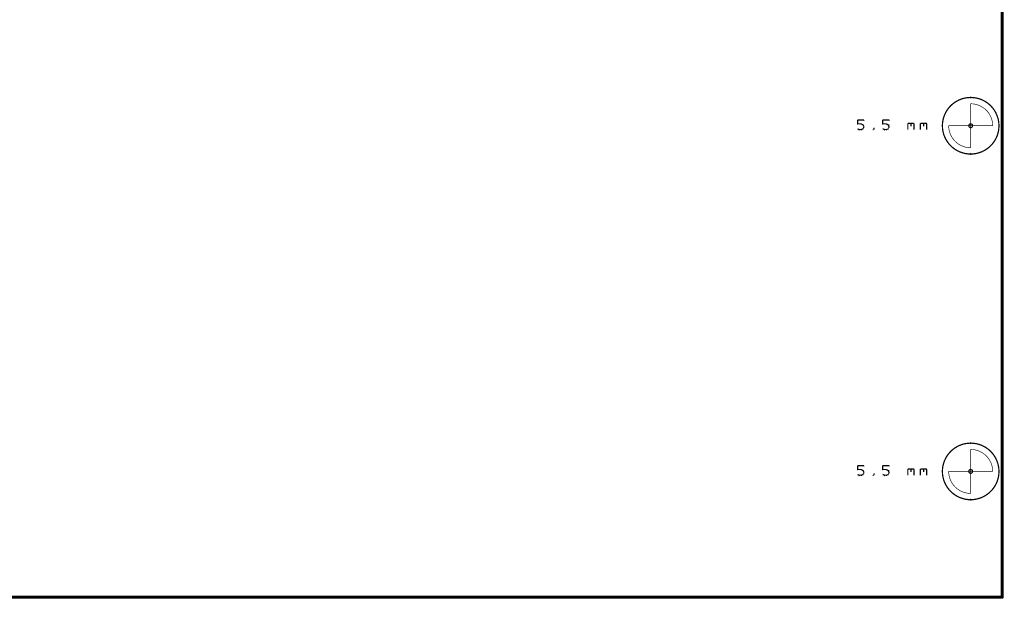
# Model space of a CAD drawing. Extents: x 178 to 725, y 26 to 878.
# Tile 39 of 93: x 506 to 663, y 42 to 134. Entities that reach past the tile are written whole.
import ezdxf

# ---------------------------------------------------------------- set-up
doc = ezdxf.new("R2010")
doc.units = 0
doc.layers.get('0').update_dxf_attribs({"linetype": 'CONTINUOUS'})
for name, color, linetype in [('COPPER', 3, 'CONTINUOUS'), ('DIMENSIONS', 2, 'CONTINUOUS'), ('DRAWING', 4, 'CONTINUOUS'), ('OUTLINES', 1, 'CONTINUOUS')]:
    doc.layers.add(name, color=color, linetype=linetype)

# ---------------------------------------------------------------- blocks, each defined once
blk = doc.blocks.new('VIA')
at = {"const_width": 0.2}
blk.add_lwpolyline([(-0.3, 0, 1), (0.3, 0, 1)], format="xyb", close=True, dxfattribs=at)

msp = doc.modelspace()

# ---------------------------------------------------------------- linework, layer by layer
at = {"layer": 'DRAWING', "color": 2}
for points in [[(242.5, 42, 0.5, 0.5, 0), (662.5, 42, 0, 0, 0), (662.5, 42, 0.3, 0.3, 0), (662.5, 41.9, 0.3, 0.3, 1), (662.5, 42.1, 0, 0, 0), (662.4, 42, 0.3, 0.3, 1), (662.6, 42, 0, 0, 0), (662.5, 42, 0, 0, 0), (662.5, 42, 0.5, 0.5, 0), (662.5, 192, 0, 0, 0), (662.5, 192, 0.3, 0.3, 0), (662.6, 192, 0.3, 0.3, 1), (662.4, 192, 0, 0, 0), (662.5, 191.9, 0.3, 0.3, 1), (662.5, 192.1, 0, 0, 0), (662.5, 192, 0, 0, 0), (662.5, 192, 0.5, 0.5, 0), (242.5, 192, 0, 0, 0)], [(639.5, 117.9, 0.1, 0.1, 1), (639.5, 117.8, 0, 0, 0), (639.5, 117.9, 0, 0, 0), (639.5, 117.9, 0.2, 0.2, 0), (640.5, 117.9, 0.2, 0.2, 0), (640.5, 117.9, 0, 0, 0), (640.5, 117.9, 0.1, 0.1, 0), (640.5, 117.8, 0.1, 0.1, 1), (640.5, 117.9, 0, 0, 0)], [(639.5, 117.3, 0.1, 0.1, 1), (639.5, 117.3, 0, 0, 0), (639.5, 117.3, 0, 0, 0), (639.5, 117.3, 0.2, 0.2, 0), (639.5, 117.9, 0.2, 0.2, 0), (639.5, 117.9, 0, 0, 0), (639.5, 117.9, 0.1, 0.1, 0), (639.5, 117.9, 0.1, 0.1, 1), (639.5, 117.9, 0, 0, 0)], [(643.5, 117.9, 0.1, 0.1, 1), (643.5, 117.8, 0, 0, 0), (643.5, 117.9, 0, 0, 0), (643.5, 117.9, 0.2, 0.2, 0), (644.5, 117.9, 0.2, 0.2, 0), (644.5, 117.9, 0, 0, 0), (644.5, 117.9, 0.1, 0.1, 0), (644.5, 117.8, 0.1, 0.1, 1), (644.5, 117.9, 0, 0, 0)], [(643.5, 117.3, 0.1, 0.1, 1), (643.5, 117.3, 0, 0, 0), (643.5, 117.3, 0, 0, 0), (643.5, 117.3, 0.2, 0.2, 0), (643.5, 117.9, 0.2, 0.2, 0), (643.5, 117.9, 0, 0, 0), (643.5, 117.9, 0.1, 0.1, 0), (643.5, 117.9, 0.1, 0.1, 1), (643.5, 117.9, 0, 0, 0)], [(647.5, 117.3, 0.1, 0.1, 1), (647.5, 117.2, 0, 0, 0), (647.5, 117.3, 0, 0, 0), (647.5, 117.3, 0.2, 0.2, 0), (647.6, 117.4, 0.2, 0.2, 0), (647.6, 117.4, 0, 0, 0), (647.6, 117.4, 0.1, 0.1, 0), (647.7, 117.3, 0.1, 0.1, 1), (647.6, 117.4, 0, 0, 0)], [(647.5, 116.4, 0.1, 0.1, 1), (647.5, 116.4, 0, 0, 0), (647.5, 116.4, 0, 0, 0), (647.5, 116.4, 0.2, 0.2, 0), (647.5, 117.4, 0.2, 0.2, 0), (647.5, 117.4, 0, 0, 0), (647.5, 117.4, 0.1, 0.1, 0), (647.5, 117.4, 0.1, 0.1, 1), (647.5, 117.4, 0, 0, 0)], [(647.6, 117.4, 0.1, 0.1, 1), (647.6, 117.3, 0, 0, 0), (647.6, 117.4, 0, 0, 0), (647.6, 117.4, 0.2, 0.2, 0), (647.9, 117.4, 0.2, 0.2, 0), (647.9, 117.4, 0, 0, 0), (647.9, 117.4, 0.1, 0.1, 0), (647.9, 117.3, 0.1, 0.1, 1), (647.9, 117.4, 0, 0, 0)], [(647.9, 117.4, 0.1, 0.1, 1), (647.8, 117.3, 0, 0, 0), (647.9, 117.4, 0, 0, 0), (647.9, 117.4, 0.2, 0.2, 0), (648, 117.3, 0.2, 0.2, 0), (648, 117.3, 0, 0, 0), (648, 117.3, 0.1, 0.1, 0), (648, 117.2, 0.1, 0.1, 1), (648, 117.3, 0, 0, 0)], [(648, 117.3, 0.1, 0.1, 1), (648, 117.2, 0, 0, 0), (648, 117.3, 0, 0, 0), (648, 117.3, 0.2, 0.2, 0), (648.1, 117.4, 0.2, 0.2, 0), (648.1, 117.4, 0, 0, 0), (648.1, 117.4, 0.1, 0.1, 0), (648.2, 117.3, 0.1, 0.1, 1), (648.1, 117.4, 0, 0, 0)], [(648.1, 117.4, 0.1, 0.1, 1), (648.1, 117.3, 0, 0, 0), (648.1, 117.4, 0, 0, 0), (648.1, 117.4, 0.2, 0.2, 0), (648.4, 117.4, 0.2, 0.2, 0), (648.4, 117.4, 0, 0, 0), (648.4, 117.4, 0.1, 0.1, 0), (648.4, 117.3, 0.1, 0.1, 1), (648.4, 117.4, 0, 0, 0)], [(648.4, 117.4, 0.1, 0.1, 1), (648.3, 117.3, 0, 0, 0), (648.4, 117.4, 0, 0, 0), (648.4, 117.4, 0.2, 0.2, 0), (648.5, 117.3, 0.2, 0.2, 0), (648.5, 117.3, 0, 0, 0), (648.5, 117.3, 0.1, 0.1, 0), (648.5, 117.2, 0.1, 0.1, 1), (648.5, 117.3, 0, 0, 0)], [(649.5, 117.3, 0.1, 0.1, 1), (649.5, 117.2, 0, 0, 0), (649.5, 117.3, 0, 0, 0), (649.5, 117.3, 0.2, 0.2, 0), (649.6, 117.4, 0.2, 0.2, 0), (649.6, 117.4, 0, 0, 0), (649.6, 117.4, 0.1, 0.1, 0), (649.7, 117.3, 0.1, 0.1, 1), (649.6, 117.4, 0, 0, 0)], [(649.5, 116.4, 0.1, 0.1, 1), (649.5, 116.4, 0, 0, 0), (649.5, 116.4, 0, 0, 0), (649.5, 116.4, 0.2, 0.2, 0), (649.5, 117.4, 0.2, 0.2, 0), (649.5, 117.4, 0, 0, 0), (649.5, 117.4, 0.1, 0.1, 0), (649.5, 117.4, 0.1, 0.1, 1), (649.5, 117.4, 0, 0, 0)], [(649.6, 117.4, 0.1, 0.1, 1), (649.6, 117.3, 0, 0, 0), (649.6, 117.4, 0, 0, 0), (649.6, 117.4, 0.2, 0.2, 0), (649.9, 117.4, 0.2, 0.2, 0), (649.9, 117.4, 0, 0, 0), (649.9, 117.4, 0.1, 0.1, 0), (649.9, 117.3, 0.1, 0.1, 1), (649.9, 117.4, 0, 0, 0)], [(649.9, 117.4, 0.1, 0.1, 1), (649.8, 117.3, 0, 0, 0), (649.9, 117.4, 0, 0, 0), (649.9, 117.4, 0.2, 0.2, 0), (650, 117.3, 0.2, 0.2, 0), (650, 117.3, 0, 0, 0), (650, 117.3, 0.1, 0.1, 0), (650, 117.2, 0.1, 0.1, 1), (650, 117.3, 0, 0, 0)], [(650, 117.3, 0.1, 0.1, 1), (650, 117.2, 0, 0, 0), (650, 117.3, 0, 0, 0), (650, 117.3, 0.2, 0.2, 0), (650.1, 117.4, 0.2, 0.2, 0), (650.1, 117.4, 0, 0, 0), (650.1, 117.4, 0.1, 0.1, 0), (650.2, 117.3, 0.1, 0.1, 1), (650.1, 117.4, 0, 0, 0)], [(650.1, 117.4, 0.1, 0.1, 1), (650.1, 117.3, 0, 0, 0), (650.1, 117.4, 0, 0, 0), (650.1, 117.4, 0.2, 0.2, 0), (650.4, 117.4, 0.2, 0.2, 0), (650.4, 117.4, 0, 0, 0), (650.4, 117.4, 0.1, 0.1, 0), (650.4, 117.3, 0.1, 0.1, 1), (650.4, 117.4, 0, 0, 0)], [(650.4, 117.4, 0.1, 0.1, 1), (650.3, 117.3, 0, 0, 0), (650.4, 117.4, 0, 0, 0), (650.4, 117.4, 0.2, 0.2, 0), (650.5, 117.3, 0.2, 0.2, 0), (650.5, 117.3, 0, 0, 0), (650.5, 117.3, 0.1, 0.1, 0), (650.5, 117.2, 0.1, 0.1, 1), (650.5, 117.3, 0, 0, 0)], [(640.1, 117.2, 0.1, 0.1, 1), (640.1, 117.3, 0, 0, 0), (640.1, 117.3, 0, 0, 0), (640.1, 117.3, 0.2, 0.2, 0), (639.5, 117.3, 0.2, 0.2, 0), (639.5, 117.3, 0, 0, 0), (639.5, 117.3, 0.1, 0.1, 0), (639.5, 117.3, 0.1, 0.1, 1), (639.5, 117.2, 0, 0, 0)], [(639.5, 116.5, 0.1, 0.1, 1), (639.5, 116.5, 0, 0, 0), (639.5, 116.5, 0, 0, 0), (639.5, 116.5, 0.2, 0.2, 0), (639.8, 116.4, 0.2, 0.2, 0), (639.8, 116.4, 0, 0, 0), (639.8, 116.4, 0.1, 0.1, 0), (639.7, 116.3, 0.1, 0.1, 1), (639.8, 116.4, 0, 0, 0)], [(639.8, 116.4, 0.1, 0.1, 1), (639.8, 116.3, 0, 0, 0), (639.8, 116.4, 0, 0, 0), (639.8, 116.4, 0.2, 0.2, 0), (640.1, 116.4, 0.2, 0.2, 0), (640.1, 116.4, 0, 0, 0), (640.1, 116.4, 0.1, 0.1, 0), (640.1, 116.3, 0.1, 0.1, 1), (640.1, 116.4, 0, 0, 0)], [(640.4, 117.1, 0.1, 0.1, 1), (640.4, 117.2, 0, 0, 0), (640.4, 117.1, 0, 0, 0), (640.4, 117.1, 0.2, 0.2, 0), (640.1, 117.3, 0.2, 0.2, 0), (640.1, 117.3, 0, 0, 0), (640.1, 117.3, 0.1, 0.1, 0), (640.1, 117.3, 0.1, 0.1, 1), (640.1, 117.2, 0, 0, 0)], [(640.1, 116.4, 0.1, 0.1, 1), (640.1, 116.3, 0, 0, 0), (640.1, 116.4, 0, 0, 0), (640.1, 116.4, 0.2, 0.2, 0), (640.4, 116.5, 0.2, 0.2, 0), (640.4, 116.5, 0, 0, 0), (640.4, 116.5, 0.1, 0.1, 0), (640.4, 116.5, 0.1, 0.1, 1), (640.4, 116.5, 0, 0, 0)], [(640.3, 116.5, 0.1, 0.1, 1), (640.4, 116.5, 0, 0, 0), (640.4, 116.5, 0, 0, 0), (640.4, 116.5, 0.2, 0.2, 0), (640.5, 116.8, 0.2, 0.2, 0), (640.5, 116.8, 0, 0, 0), (640.5, 116.8, 0.1, 0.1, 0), (640.5, 116.7, 0.1, 0.1, 1), (640.5, 116.8, 0, 0, 0)], [(640.5, 116.9, 0.1, 0.1, 1), (640.5, 116.9, 0, 0, 0), (640.5, 116.9, 0, 0, 0), (640.5, 116.9, 0.2, 0.2, 0), (640.4, 117.1, 0.2, 0.2, 0), (640.4, 117.1, 0, 0, 0), (640.4, 117.1, 0.1, 0.1, 0), (640.4, 117.1, 0.1, 0.1, 1), (640.3, 117.1, 0, 0, 0)], [(640.5, 116.8, 0.1, 0.1, 1), (640.5, 116.8, 0, 0, 0), (640.5, 116.8, 0, 0, 0), (640.5, 116.8, 0.2, 0.2, 0), (640.5, 116.9, 0.2, 0.2, 0), (640.5, 116.9, 0, 0, 0), (640.5, 116.9, 0.1, 0.1, 0), (640.5, 116.9, 0.1, 0.1, 1), (640.5, 116.9, 0, 0, 0)], [(642, 116.4, 0.1, 0.1, 1), (642, 116.3, 0, 0, 0), (642, 116.4, 0, 0, 0), (642, 116.4, 0.2, 0.2, 0), (642.1, 116.5, 0.2, 0.2, 0), (642.1, 116.5, 0, 0, 0), (642.1, 116.5, 0.1, 0.1, 0), (642.2, 116.5, 0.1, 0.1, 1), (642.1, 116.5, 0, 0, 0)], [(642.1, 116.5, 0.1, 0.1, 1), (642.2, 116.5, 0, 0, 0), (642.1, 116.5, 0, 0, 0), (642.1, 116.5, 0.2, 0.2, 0), (642.1, 116.6, 0.2, 0.2, 0), (642.1, 116.6, 0, 0, 0), (642.1, 116.6, 0.1, 0.1, 0), (642.2, 116.6, 0.1, 0.1, 1), (642.1, 116.6, 0, 0, 0)], [(644.1, 117.2, 0.1, 0.1, 1), (644.1, 117.3, 0, 0, 0), (644.1, 117.3, 0, 0, 0), (644.1, 117.3, 0.2, 0.2, 0), (643.5, 117.3, 0.2, 0.2, 0), (643.5, 117.3, 0, 0, 0), (643.5, 117.3, 0.1, 0.1, 0), (643.5, 117.3, 0.1, 0.1, 1), (643.5, 117.2, 0, 0, 0)], [(643.5, 116.5, 0.1, 0.1, 1), (643.5, 116.5, 0, 0, 0), (643.5, 116.5, 0, 0, 0), (643.5, 116.5, 0.2, 0.2, 0), (643.8, 116.4, 0.2, 0.2, 0), (643.8, 116.4, 0, 0, 0), (643.8, 116.4, 0.1, 0.1, 0), (643.7, 116.3, 0.1, 0.1, 1), (643.8, 116.4, 0, 0, 0)], [(643.8, 116.4, 0.1, 0.1, 1), (643.8, 116.3, 0, 0, 0), (643.8, 116.4, 0, 0, 0), (643.8, 116.4, 0.2, 0.2, 0), (644.1, 116.4, 0.2, 0.2, 0), (644.1, 116.4, 0, 0, 0), (644.1, 116.4, 0.1, 0.1, 0), (644.1, 116.3, 0.1, 0.1, 1), (644.1, 116.4, 0, 0, 0)], [(644.4, 117.1, 0.1, 0.1, 1), (644.4, 117.2, 0, 0, 0), (644.4, 117.1, 0, 0, 0), (644.4, 117.1, 0.2, 0.2, 0), (644.1, 117.3, 0.2, 0.2, 0), (644.1, 117.3, 0, 0, 0), (644.1, 117.3, 0.1, 0.1, 0), (644.1, 117.3, 0.1, 0.1, 1), (644.1, 117.2, 0, 0, 0)], [(644.1, 116.4, 0.1, 0.1, 1), (644.1, 116.3, 0, 0, 0), (644.1, 116.4, 0, 0, 0), (644.1, 116.4, 0.2, 0.2, 0), (644.4, 116.5, 0.2, 0.2, 0), (644.4, 116.5, 0, 0, 0), (644.4, 116.5, 0.1, 0.1, 0), (644.4, 116.5, 0.1, 0.1, 1), (644.4, 116.5, 0, 0, 0)], [(644.3, 116.5, 0.1, 0.1, 1), (644.4, 116.5, 0, 0, 0), (644.4, 116.5, 0, 0, 0), (644.4, 116.5, 0.2, 0.2, 0), (644.5, 116.8, 0.2, 0.2, 0), (644.5, 116.8, 0, 0, 0), (644.5, 116.8, 0.1, 0.1, 0), (644.5, 116.7, 0.1, 0.1, 1), (644.5, 116.8, 0, 0, 0)], [(644.5, 116.9, 0.1, 0.1, 1), (644.5, 116.9, 0, 0, 0), (644.5, 116.9, 0, 0, 0), (644.5, 116.9, 0.2, 0.2, 0), (644.4, 117.1, 0.2, 0.2, 0), (644.4, 117.1, 0, 0, 0), (644.4, 117.1, 0.1, 0.1, 0), (644.4, 117.1, 0.1, 0.1, 1), (644.3, 117.1, 0, 0, 0)], [(644.5, 116.8, 0.1, 0.1, 1), (644.5, 116.8, 0, 0, 0), (644.5, 116.8, 0, 0, 0), (644.5, 116.8, 0.2, 0.2, 0), (644.5, 116.9, 0.2, 0.2, 0), (644.5, 116.9, 0, 0, 0), (644.5, 116.9, 0.1, 0.1, 0), (644.5, 116.9, 0.1, 0.1, 1), (644.5, 116.9, 0, 0, 0)], [(648, 117.3, 0.1, 0.1, 1), (648, 117.3, 0, 0, 0), (648, 117.3, 0, 0, 0), (648, 117.3, 0.2, 0.2, 0), (648, 116.9, 0.2, 0.2, 0), (648, 116.9, 0, 0, 0), (648, 116.9, 0.1, 0.1, 0), (648, 116.9, 0.1, 0.1, 1), (648, 116.9, 0, 0, 0)], [(648.5, 117.3, 0.1, 0.1, 1), (648.5, 117.3, 0, 0, 0), (648.5, 117.3, 0, 0, 0), (648.5, 117.3, 0.2, 0.2, 0), (648.5, 116.4, 0.2, 0.2, 0), (648.5, 116.4, 0, 0, 0), (648.5, 116.4, 0.1, 0.1, 0), (648.5, 116.4, 0.1, 0.1, 1), (648.5, 116.4, 0, 0, 0)], [(650, 117.3, 0.1, 0.1, 1), (650, 117.3, 0, 0, 0), (650, 117.3, 0, 0, 0), (650, 117.3, 0.2, 0.2, 0), (650, 116.9, 0.2, 0.2, 0), (650, 116.9, 0, 0, 0), (650, 116.9, 0.1, 0.1, 0), (650, 116.9, 0.1, 0.1, 1), (650, 116.9, 0, 0, 0)], [(650.5, 117.3, 0.1, 0.1, 1), (650.5, 117.3, 0, 0, 0), (650.5, 117.3, 0, 0, 0), (650.5, 117.3, 0.2, 0.2, 0), (650.5, 116.4, 0.2, 0.2, 0), (650.5, 116.4, 0, 0, 0), (650.5, 116.4, 0.1, 0.1, 0), (650.5, 116.4, 0.1, 0.1, 1), (650.5, 116.4, 0, 0, 0)], [(639.5, 62.9, 0.1, 0.1, 1), (639.5, 62.8, 0, 0, 0), (639.5, 62.9, 0, 0, 0), (639.5, 62.9, 0.2, 0.2, 0), (640.5, 62.9, 0.2, 0.2, 0), (640.5, 62.9, 0, 0, 0), (640.5, 62.9, 0.1, 0.1, 0), (640.5, 62.8, 0.1, 0.1, 1), (640.5, 62.9, 0, 0, 0)], [(639.5, 62.3, 0.1, 0.1, 1), (639.5, 62.3, 0, 0, 0), (639.5, 62.3, 0, 0, 0), (639.5, 62.3, 0.2, 0.2, 0), (639.5, 62.9, 0.2, 0.2, 0), (639.5, 62.9, 0, 0, 0), (639.5, 62.9, 0.1, 0.1, 0), (639.5, 62.9, 0.1, 0.1, 1), (639.5, 62.9, 0, 0, 0)], [(643.5, 62.9, 0.1, 0.1, 1), (643.5, 62.8, 0, 0, 0), (643.5, 62.9, 0, 0, 0), (643.5, 62.9, 0.2, 0.2, 0), (644.5, 62.9, 0.2, 0.2, 0), (644.5, 62.9, 0, 0, 0), (644.5, 62.9, 0.1, 0.1, 0), (644.5, 62.8, 0.1, 0.1, 1), (644.5, 62.9, 0, 0, 0)], [(643.5, 62.3, 0.1, 0.1, 1), (643.5, 62.3, 0, 0, 0), (643.5, 62.3, 0, 0, 0), (643.5, 62.3, 0.2, 0.2, 0), (643.5, 62.9, 0.2, 0.2, 0), (643.5, 62.9, 0, 0, 0), (643.5, 62.9, 0.1, 0.1, 0), (643.5, 62.9, 0.1, 0.1, 1), (643.5, 62.9, 0, 0, 0)], [(640.1, 62.2, 0.1, 0.1, 1), (640.1, 62.3, 0, 0, 0), (640.1, 62.3, 0, 0, 0), (640.1, 62.3, 0.2, 0.2, 0), (639.5, 62.3, 0.2, 0.2, 0), (639.5, 62.3, 0, 0, 0), (639.5, 62.3, 0.1, 0.1, 0), (639.5, 62.3, 0.1, 0.1, 1), (639.5, 62.2, 0, 0, 0)], [(639.5, 61.5, 0.1, 0.1, 1), (639.5, 61.5, 0, 0, 0), (639.5, 61.5, 0, 0, 0), (639.5, 61.5, 0.2, 0.2, 0), (639.8, 61.4, 0.2, 0.2, 0), (639.8, 61.4, 0, 0, 0), (639.8, 61.4, 0.1, 0.1, 0), (639.7, 61.3, 0.1, 0.1, 1), (639.8, 61.4, 0, 0, 0)], [(639.8, 61.4, 0.1, 0.1, 1), (639.8, 61.3, 0, 0, 0), (639.8, 61.4, 0, 0, 0), (639.8, 61.4, 0.2, 0.2, 0), (640.1, 61.4, 0.2, 0.2, 0), (640.1, 61.4, 0, 0, 0), (640.1, 61.4, 0.1, 0.1, 0), (640.1, 61.3, 0.1, 0.1, 1), (640.1, 61.4, 0, 0, 0)], [(640.4, 62.1, 0.1, 0.1, 1), (640.4, 62.2, 0, 0, 0), (640.4, 62.1, 0, 0, 0), (640.4, 62.1, 0.2, 0.2, 0), (640.1, 62.3, 0.2, 0.2, 0), (640.1, 62.3, 0, 0, 0), (640.1, 62.3, 0.1, 0.1, 0), (640.1, 62.3, 0.1, 0.1, 1), (640.1, 62.2, 0, 0, 0)], [(640.1, 61.4, 0.1, 0.1, 1), (640.1, 61.3, 0, 0, 0), (640.1, 61.4, 0, 0, 0), (640.1, 61.4, 0.2, 0.2, 0), (640.4, 61.5, 0.2, 0.2, 0), (640.4, 61.5, 0, 0, 0), (640.4, 61.5, 0.1, 0.1, 0), (640.4, 61.5, 0.1, 0.1, 1), (640.4, 61.5, 0, 0, 0)], [(640.3, 61.5, 0.1, 0.1, 1), (640.4, 61.5, 0, 0, 0), (640.4, 61.5, 0, 0, 0), (640.4, 61.5, 0.2, 0.2, 0), (640.5, 61.8, 0.2, 0.2, 0), (640.5, 61.8, 0, 0, 0), (640.5, 61.8, 0.1, 0.1, 0), (640.5, 61.7, 0.1, 0.1, 1), (640.5, 61.8, 0, 0, 0)], [(640.5, 61.9, 0.1, 0.1, 1), (640.5, 61.9, 0, 0, 0), (640.5, 61.9, 0, 0, 0), (640.5, 61.9, 0.2, 0.2, 0), (640.4, 62.1, 0.2, 0.2, 0), (640.4, 62.1, 0, 0, 0), (640.4, 62.1, 0.1, 0.1, 0), (640.4, 62.1, 0.1, 0.1, 1), (640.3, 62.1, 0, 0, 0)], [(640.5, 61.8, 0.1, 0.1, 1), (640.5, 61.8, 0, 0, 0), (640.5, 61.8, 0, 0, 0), (640.5, 61.8, 0.2, 0.2, 0), (640.5, 61.9, 0.2, 0.2, 0), (640.5, 61.9, 0, 0, 0), (640.5, 61.9, 0.1, 0.1, 0), (640.5, 61.9, 0.1, 0.1, 1), (640.5, 61.9, 0, 0, 0)], [(642, 61.4, 0.1, 0.1, 1), (642, 61.3, 0, 0, 0), (642, 61.4, 0, 0, 0), (642, 61.4, 0.2, 0.2, 0), (642.1, 61.5, 0.2, 0.2, 0), (642.1, 61.5, 0, 0, 0), (642.1, 61.5, 0.1, 0.1, 0), (642.2, 61.5, 0.1, 0.1, 1), (642.1, 61.5, 0, 0, 0)], [(642.1, 61.5, 0.1, 0.1, 1), (642.2, 61.5, 0, 0, 0), (642.1, 61.5, 0, 0, 0), (642.1, 61.5, 0.2, 0.2, 0), (642.1, 61.6, 0.2, 0.2, 0), (642.1, 61.6, 0, 0, 0), (642.1, 61.6, 0.1, 0.1, 0), (642.2, 61.6, 0.1, 0.1, 1), (642.1, 61.6, 0, 0, 0)], [(644.1, 62.2, 0.1, 0.1, 1), (644.1, 62.3, 0, 0, 0), (644.1, 62.3, 0, 0, 0), (644.1, 62.3, 0.2, 0.2, 0), (643.5, 62.3, 0.2, 0.2, 0), (643.5, 62.3, 0, 0, 0), (643.5, 62.3, 0.1, 0.1, 0), (643.5, 62.3, 0.1, 0.1, 1), (643.5, 62.2, 0, 0, 0)], [(643.5, 61.5, 0.1, 0.1, 1), (643.5, 61.5, 0, 0, 0), (643.5, 61.5, 0, 0, 0), (643.5, 61.5, 0.2, 0.2, 0), (643.8, 61.4, 0.2, 0.2, 0), (643.8, 61.4, 0, 0, 0), (643.8, 61.4, 0.1, 0.1, 0), (643.7, 61.3, 0.1, 0.1, 1), (643.8, 61.4, 0, 0, 0)], [(643.8, 61.4, 0.1, 0.1, 1), (643.8, 61.3, 0, 0, 0), (643.8, 61.4, 0, 0, 0), (643.8, 61.4, 0.2, 0.2, 0), (644.1, 61.4, 0.2, 0.2, 0), (644.1, 61.4, 0, 0, 0), (644.1, 61.4, 0.1, 0.1, 0), (644.1, 61.3, 0.1, 0.1, 1), (644.1, 61.4, 0, 0, 0)], [(644.4, 62.1, 0.1, 0.1, 1), (644.4, 62.2, 0, 0, 0), (644.4, 62.1, 0, 0, 0), (644.4, 62.1, 0.2, 0.2, 0), (644.1, 62.3, 0.2, 0.2, 0), (644.1, 62.3, 0, 0, 0), (644.1, 62.3, 0.1, 0.1, 0), (644.1, 62.3, 0.1, 0.1, 1), (644.1, 62.2, 0, 0, 0)], [(644.1, 61.4, 0.1, 0.1, 1), (644.1, 61.3, 0, 0, 0), (644.1, 61.4, 0, 0, 0), (644.1, 61.4, 0.2, 0.2, 0), (644.4, 61.5, 0.2, 0.2, 0), (644.4, 61.5, 0, 0, 0), (644.4, 61.5, 0.1, 0.1, 0), (644.4, 61.5, 0.1, 0.1, 1), (644.4, 61.5, 0, 0, 0)], [(644.3, 61.5, 0.1, 0.1, 1), (644.4, 61.5, 0, 0, 0), (644.4, 61.5, 0, 0, 0), (644.4, 61.5, 0.2, 0.2, 0), (644.5, 61.8, 0.2, 0.2, 0), (644.5, 61.8, 0, 0, 0), (644.5, 61.8, 0.1, 0.1, 0), (644.5, 61.7, 0.1, 0.1, 1), (644.5, 61.8, 0, 0, 0)], [(644.5, 61.9, 0.1, 0.1, 1), (644.5, 61.9, 0, 0, 0), (644.5, 61.9, 0, 0, 0), (644.5, 61.9, 0.2, 0.2, 0), (644.4, 62.1, 0.2, 0.2, 0), (644.4, 62.1, 0, 0, 0), (644.4, 62.1, 0.1, 0.1, 0), (644.4, 62.1, 0.1, 0.1, 1), (644.3, 62.1, 0, 0, 0)], [(644.5, 61.8, 0.1, 0.1, 1), (644.5, 61.8, 0, 0, 0), (644.5, 61.8, 0, 0, 0), (644.5, 61.8, 0.2, 0.2, 0), (644.5, 61.9, 0.2, 0.2, 0), (644.5, 61.9, 0, 0, 0), (644.5, 61.9, 0.1, 0.1, 0), (644.5, 61.9, 0.1, 0.1, 1), (644.5, 61.9, 0, 0, 0)], [(647.5, 62.3, 0.1, 0.1, 1), (647.5, 62.2, 0, 0, 0), (647.5, 62.3, 0, 0, 0), (647.5, 62.3, 0.2, 0.2, 0), (647.6, 62.4, 0.2, 0.2, 0), (647.6, 62.4, 0, 0, 0), (647.6, 62.4, 0.1, 0.1, 0), (647.7, 62.3, 0.1, 0.1, 1), (647.6, 62.4, 0, 0, 0)], [(647.5, 61.4, 0.1, 0.1, 1), (647.5, 61.4, 0, 0, 0), (647.5, 61.4, 0, 0, 0), (647.5, 61.4, 0.2, 0.2, 0), (647.5, 62.4, 0.2, 0.2, 0), (647.5, 62.4, 0, 0, 0), (647.5, 62.4, 0.1, 0.1, 0), (647.5, 62.4, 0.1, 0.1, 1), (647.5, 62.4, 0, 0, 0)], [(647.6, 62.4, 0.1, 0.1, 1), (647.6, 62.3, 0, 0, 0), (647.6, 62.4, 0, 0, 0), (647.6, 62.4, 0.2, 0.2, 0), (647.9, 62.4, 0.2, 0.2, 0), (647.9, 62.4, 0, 0, 0), (647.9, 62.4, 0.1, 0.1, 0), (647.9, 62.3, 0.1, 0.1, 1), (647.9, 62.4, 0, 0, 0)], [(647.9, 62.4, 0.1, 0.1, 1), (647.8, 62.3, 0, 0, 0), (647.9, 62.4, 0, 0, 0), (647.9, 62.4, 0.2, 0.2, 0), (648, 62.3, 0.2, 0.2, 0), (648, 62.3, 0, 0, 0), (648, 62.3, 0.1, 0.1, 0), (648, 62.2, 0.1, 0.1, 1), (648, 62.3, 0, 0, 0)], [(648, 62.3, 0.1, 0.1, 1), (648, 62.2, 0, 0, 0), (648, 62.3, 0, 0, 0), (648, 62.3, 0.2, 0.2, 0), (648.1, 62.4, 0.2, 0.2, 0), (648.1, 62.4, 0, 0, 0), (648.1, 62.4, 0.1, 0.1, 0), (648.2, 62.3, 0.1, 0.1, 1), (648.1, 62.4, 0, 0, 0)], [(648, 62.3, 0.1, 0.1, 1), (648, 62.3, 0, 0, 0), (648, 62.3, 0, 0, 0), (648, 62.3, 0.2, 0.2, 0), (648, 61.9, 0.2, 0.2, 0), (648, 61.9, 0, 0, 0), (648, 61.9, 0.1, 0.1, 0), (648, 61.9, 0.1, 0.1, 1), (648, 61.9, 0, 0, 0)], [(648.1, 62.4, 0.1, 0.1, 1), (648.1, 62.3, 0, 0, 0), (648.1, 62.4, 0, 0, 0), (648.1, 62.4, 0.2, 0.2, 0), (648.4, 62.4, 0.2, 0.2, 0), (648.4, 62.4, 0, 0, 0), (648.4, 62.4, 0.1, 0.1, 0), (648.4, 62.3, 0.1, 0.1, 1), (648.4, 62.4, 0, 0, 0)], [(648.4, 62.4, 0.1, 0.1, 1), (648.3, 62.3, 0, 0, 0), (648.4, 62.4, 0, 0, 0), (648.4, 62.4, 0.2, 0.2, 0), (648.5, 62.3, 0.2, 0.2, 0), (648.5, 62.3, 0, 0, 0), (648.5, 62.3, 0.1, 0.1, 0), (648.5, 62.2, 0.1, 0.1, 1), (648.5, 62.3, 0, 0, 0)], [(648.5, 62.3, 0.1, 0.1, 1), (648.5, 62.3, 0, 0, 0), (648.5, 62.3, 0, 0, 0), (648.5, 62.3, 0.2, 0.2, 0), (648.5, 61.4, 0.2, 0.2, 0), (648.5, 61.4, 0, 0, 0), (648.5, 61.4, 0.1, 0.1, 0), (648.5, 61.4, 0.1, 0.1, 1), (648.5, 61.4, 0, 0, 0)], [(649.5, 62.3, 0.1, 0.1, 1), (649.5, 62.2, 0, 0, 0), (649.5, 62.3, 0, 0, 0), (649.5, 62.3, 0.2, 0.2, 0), (649.6, 62.4, 0.2, 0.2, 0), (649.6, 62.4, 0, 0, 0), (649.6, 62.4, 0.1, 0.1, 0), (649.7, 62.3, 0.1, 0.1, 1), (649.6, 62.4, 0, 0, 0)], [(649.5, 61.4, 0.1, 0.1, 1), (649.5, 61.4, 0, 0, 0), (649.5, 61.4, 0, 0, 0), (649.5, 61.4, 0.2, 0.2, 0), (649.5, 62.4, 0.2, 0.2, 0), (649.5, 62.4, 0, 0, 0), (649.5, 62.4, 0.1, 0.1, 0), (649.5, 62.4, 0.1, 0.1, 1), (649.5, 62.4, 0, 0, 0)], [(649.6, 62.4, 0.1, 0.1, 1), (649.6, 62.3, 0, 0, 0), (649.6, 62.4, 0, 0, 0), (649.6, 62.4, 0.2, 0.2, 0), (649.9, 62.4, 0.2, 0.2, 0), (649.9, 62.4, 0, 0, 0), (649.9, 62.4, 0.1, 0.1, 0), (649.9, 62.3, 0.1, 0.1, 1), (649.9, 62.4, 0, 0, 0)], [(649.9, 62.4, 0.1, 0.1, 1), (649.8, 62.3, 0, 0, 0), (649.9, 62.4, 0, 0, 0), (649.9, 62.4, 0.2, 0.2, 0), (650, 62.3, 0.2, 0.2, 0), (650, 62.3, 0, 0, 0), (650, 62.3, 0.1, 0.1, 0), (650, 62.2, 0.1, 0.1, 1), (650, 62.3, 0, 0, 0)], [(650, 62.3, 0.1, 0.1, 1), (650, 62.2, 0, 0, 0), (650, 62.3, 0, 0, 0), (650, 62.3, 0.2, 0.2, 0), (650.1, 62.4, 0.2, 0.2, 0), (650.1, 62.4, 0, 0, 0), (650.1, 62.4, 0.1, 0.1, 0), (650.2, 62.3, 0.1, 0.1, 1), (650.1, 62.4, 0, 0, 0)], [(650, 62.3, 0.1, 0.1, 1), (650, 62.3, 0, 0, 0), (650, 62.3, 0, 0, 0), (650, 62.3, 0.2, 0.2, 0), (650, 61.9, 0.2, 0.2, 0), (650, 61.9, 0, 0, 0), (650, 61.9, 0.1, 0.1, 0), (650, 61.9, 0.1, 0.1, 1), (650, 61.9, 0, 0, 0)], [(650.1, 62.4, 0.1, 0.1, 1), (650.1, 62.3, 0, 0, 0), (650.1, 62.4, 0, 0, 0), (650.1, 62.4, 0.2, 0.2, 0), (650.4, 62.4, 0.2, 0.2, 0), (650.4, 62.4, 0, 0, 0), (650.4, 62.4, 0.1, 0.1, 0), (650.4, 62.3, 0.1, 0.1, 1), (650.4, 62.4, 0, 0, 0)], [(650.4, 62.4, 0.1, 0.1, 1), (650.3, 62.3, 0, 0, 0), (650.4, 62.4, 0, 0, 0), (650.4, 62.4, 0.2, 0.2, 0), (650.5, 62.3, 0.2, 0.2, 0), (650.5, 62.3, 0, 0, 0), (650.5, 62.3, 0.1, 0.1, 0), (650.5, 62.2, 0.1, 0.1, 1), (650.5, 62.3, 0, 0, 0)], [(650.5, 62.3, 0.1, 0.1, 1), (650.5, 62.3, 0, 0, 0), (650.5, 62.3, 0, 0, 0), (650.5, 62.3, 0.2, 0.2, 0), (650.5, 61.4, 0.2, 0.2, 0), (650.5, 61.4, 0, 0, 0), (650.5, 61.4, 0.1, 0.1, 0), (650.5, 61.4, 0.1, 0.1, 1), (650.5, 61.4, 0, 0, 0)]]:
    msp.add_lwpolyline(points, format="xyseb", dxfattribs=at)
for points in [[(657.5, 121.4, 0.1, 0.1, 1), (657.5, 121.6, 0, 0, 0), (657.5, 121.5, 0, 0, 0), (657.5, 121.5, 0.2, 0.2, 1), (657.5, 112.5, 0, 0, 0), (657.5, 112.5, 0.1, 0.1, 0), (657.5, 112.4, 0.1, 0.1, 1), (657.5, 112.6, 0, 0, 0), (657.5, 112.6, 0.1, 0.1, 1), (657.5, 112.4, 0, 0, 0), (657.5, 112.5, 0, 0, 0), (657.5, 112.5, 0.2, 0.2, 1), (657.5, 121.5, 0.2, 0.2, 0), (657.5, 121.5, 0, 0, 0), (657.5, 121.5, 0.1, 0.1, 0), (657.5, 121.6, 0.1, 0.1, 1), (657.5, 121.4, 0, 0, 0)], [(661, 117, 0.1, 0.1, 1), (661, 117, 0, 0, 0), (661, 117, 0, 0, 0), (661, 117, 0.1, 0.1, 0.414), (657.5, 120.5, 0, 0, 0), (657.5, 120.5, 0.1, 0.1, 0), (657.5, 120.5, 0.1, 0.1, 1), (657.5, 120.5, 0, 0, 0), (657.5, 120.5, 0.1, 0.1, 1), (657.5, 120.5, 0, 0, 0), (657.5, 120.5, 0, 0, 0), (657.5, 120.5, 0.1, 0.1, 0), (657.5, 117, 0, 0, 0), (657.5, 117, 0.1, 0.1, 0), (657.5, 117, 0.1, 0.1, 1), (657.5, 117, 0, 0, 0), (657.5, 117, 0.1, 0.1, 1), (657.5, 117, 0, 0, 0), (657.5, 117, 0, 0, 0), (657.5, 117, 0.1, 0.1, 0), (661, 117, 0.1, 0.1, 0), (661, 117, 0, 0, 0), (661, 117, 0.1, 0.1, 0), (661, 117, 0.1, 0.1, 1), (661, 117, 0, 0, 0)], [(654, 117, 0.1, 0.1, 1), (654, 117, 0, 0, 0), (654, 117, 0, 0, 0), (654, 117, 0.1, 0.1, 0.414), (657.5, 113.5, 0, 0, 0), (657.5, 113.5, 0.1, 0.1, 0), (657.5, 113.5, 0.1, 0.1, 1), (657.5, 113.5, 0, 0, 0), (657.5, 113.5, 0.1, 0.1, 1), (657.5, 113.5, 0, 0, 0), (657.5, 113.5, 0, 0, 0), (657.5, 113.5, 0.1, 0.1, 0), (657.5, 117, 0, 0, 0), (657.5, 117, 0.1, 0.1, 0), (657.5, 117, 0.1, 0.1, 1), (657.5, 117, 0, 0, 0), (657.5, 117, 0.1, 0.1, 1), (657.5, 117, 0, 0, 0), (657.5, 117, 0, 0, 0), (657.5, 117, 0.1, 0.1, 0), (654, 117, 0.1, 0.1, 0), (654, 117, 0, 0, 0), (654, 117, 0.1, 0.1, 0), (654, 117, 0.1, 0.1, 1), (654, 117, 0, 0, 0)], [(657.5, 66.4, 0.1, 0.1, 1), (657.5, 66.6, 0, 0, 0), (657.5, 66.5, 0, 0, 0), (657.5, 66.5, 0.2, 0.2, 1), (657.5, 57.5, 0, 0, 0), (657.5, 57.5, 0.1, 0.1, 0), (657.5, 57.4, 0.1, 0.1, 1), (657.5, 57.6, 0, 0, 0), (657.5, 57.6, 0.1, 0.1, 1), (657.5, 57.4, 0, 0, 0), (657.5, 57.5, 0, 0, 0), (657.5, 57.5, 0.2, 0.2, 1), (657.5, 66.5, 0.2, 0.2, 0), (657.5, 66.5, 0, 0, 0), (657.5, 66.5, 0.1, 0.1, 0), (657.5, 66.6, 0.1, 0.1, 1), (657.5, 66.4, 0, 0, 0)], [(661, 62, 0.1, 0.1, 1), (661, 62, 0, 0, 0), (661, 62, 0, 0, 0), (661, 62, 0.1, 0.1, 0.414), (657.5, 65.5, 0, 0, 0), (657.5, 65.5, 0.1, 0.1, 0), (657.5, 65.5, 0.1, 0.1, 1), (657.5, 65.5, 0, 0, 0), (657.5, 65.5, 0.1, 0.1, 1), (657.5, 65.5, 0, 0, 0), (657.5, 65.5, 0, 0, 0), (657.5, 65.5, 0.1, 0.1, 0), (657.5, 62, 0, 0, 0), (657.5, 62, 0.1, 0.1, 0), (657.5, 62, 0.1, 0.1, 1), (657.5, 62, 0, 0, 0), (657.5, 62, 0.1, 0.1, 1), (657.5, 62, 0, 0, 0), (657.5, 62, 0, 0, 0), (657.5, 62, 0.1, 0.1, 0), (661, 62, 0.1, 0.1, 0), (661, 62, 0, 0, 0), (661, 62, 0.1, 0.1, 0), (661, 62, 0.1, 0.1, 1), (661, 62, 0, 0, 0)], [(654, 62, 0.1, 0.1, 1), (654, 62, 0, 0, 0), (654, 62, 0, 0, 0), (654, 62, 0.1, 0.1, 0.414), (657.5, 58.5, 0, 0, 0), (657.5, 58.5, 0.1, 0.1, 0), (657.5, 58.5, 0.1, 0.1, 1), (657.5, 58.5, 0, 0, 0), (657.5, 58.5, 0.1, 0.1, 1), (657.5, 58.5, 0, 0, 0), (657.5, 58.5, 0, 0, 0), (657.5, 58.5, 0.1, 0.1, 0), (657.5, 62, 0, 0, 0), (657.5, 62, 0.1, 0.1, 0), (657.5, 62, 0.1, 0.1, 1), (657.5, 62, 0, 0, 0), (657.5, 62, 0.1, 0.1, 1), (657.5, 62, 0, 0, 0), (657.5, 62, 0, 0, 0), (657.5, 62, 0.1, 0.1, 0), (654, 62, 0.1, 0.1, 0), (654, 62, 0, 0, 0), (654, 62, 0.1, 0.1, 0), (654, 62, 0.1, 0.1, 1), (654, 62, 0, 0, 0)]]:
    msp.add_lwpolyline(points, format="xyseb", close=True, dxfattribs=at)

# ---------------------------------------------------------------- block references
at = {"layer": 'COPPER', "color": 2}
for p in [(657.5, 117), (657.5, 62)]:
    msp.add_blockref('VIA', p, dxfattribs=at)
at = {"layer": 'DIMENSIONS', "color": 2}
for p in [(657.5, 117), (657.5, 62)]:
    msp.add_blockref('VIA', p, dxfattribs=at)
at = {"layer": 'DRAWING', "color": 2}
for p in [(657.5, 117), (657.5, 62)]:
    msp.add_blockref('VIA', p, dxfattribs=at)
at = {"layer": 'OUTLINES', "color": 2}
for p in [(657.5, 117), (657.5, 62)]:
    msp.add_blockref('VIA', p, dxfattribs=at)

doc.saveas('drawing.dxf')
